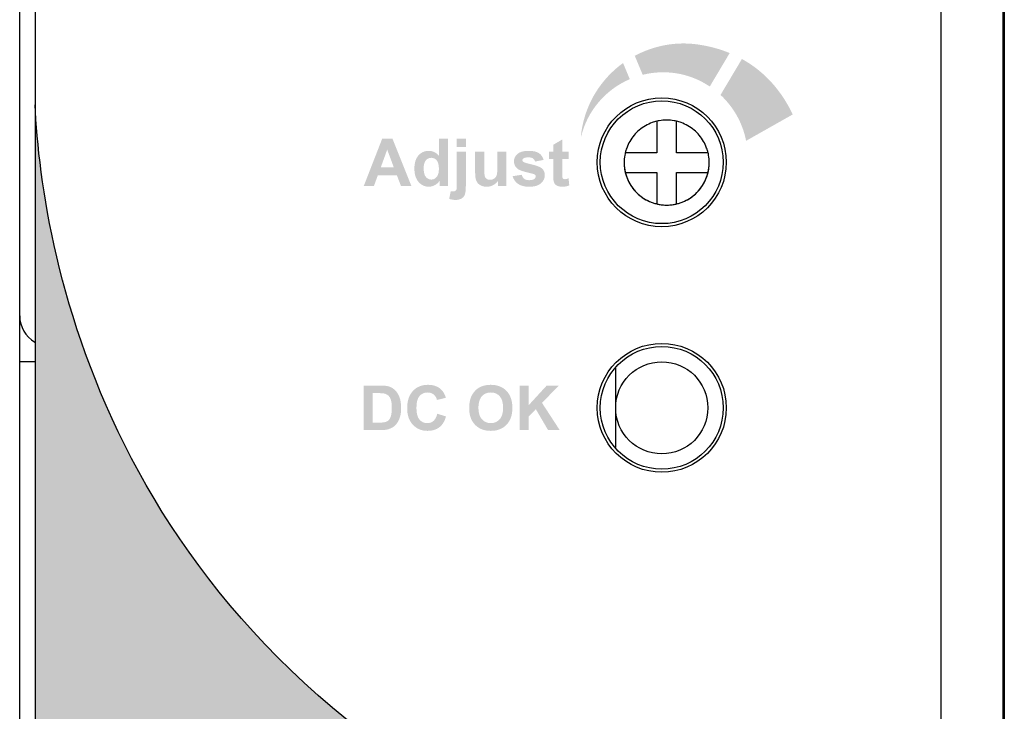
# Model space of a CAD drawing. Header units: millimetres. Extents: x 0 to 420, y 0 to 297.
# Tile 15 of 18: x 312 to 344, y 148 to 171. Entities that reach past the tile are written whole.
import ezdxf

# ---------------------------------------------------------------- set-up
doc = ezdxf.new("R2010")
doc.units = ezdxf.units.MM
doc.layers.get('0').update_dxf_attribs({"linetype": 'CONTINUOUS', "lineweight": 13})
doc.layers.add('Line', color=3, linetype='CONTINUOUS', lineweight=25)

msp = doc.modelspace()

# ---------------------------------------------------------------- hatches: boundary and pattern name
at = {"ltscale": 5}
h = msp.add_hatch(color=18, dxfattribs=at)
edge = h.paths.add_edge_path()
edge.add_spline(control_points=[(342.41, 126.746), (342.179, 130.238), (340.53, 138.836), (330.215, 143.499)], knot_values=[0, 0, 0, 0, 1, 1, 1, 1], degree=3, periodic=0)
edge.add_spline(control_points=[(330.215, 143.499), (315.326, 150.229), (313.191, 162.912), (312.945, 167.876)], knot_values=[1, 1, 1, 1, 2, 2, 2, 2], degree=3, periodic=0)
edge.add_line((312.945, 167.876), (312.945, 91))
edge.add_arc((313.945, 91), 1, 180, 270)
edge.add_line((313.945, 90), (341.445, 90))
edge.add_arc((341.445, 91), 1, 270, 360)
edge.add_line((342.445, 91), (342.445, 126.662))
edge.add_spline(control_points=[(342.445, 126.662), (342.433, 126.692), (342.421, 126.72), (342.41, 126.746)], knot_values=[7.968292, 7.968292, 7.968292, 7.968292, 8, 8, 8, 8], degree=3, periodic=0)
edge = h.paths.add_edge_path(flags=16)
edge.add_line((338.734, 120.873), (338.734, 118.55))
edge.add_spline(control_points=[(338.734, 118.55), (339.19, 118.55), (339.445, 118.55), (339.445, 118.55)], knot_values=[5.892302, 5.892302, 5.892302, 5.892302, 6, 6, 6, 6], degree=3, periodic=0)
edge.add_spline(control_points=[(339.445, 118.55), (339.721, 118.55), (339.945, 118.326), (339.945, 118.05)], knot_values=[6, 6, 6, 6, 7, 7, 7, 7], degree=3, periodic=0)
edge.add_spline(control_points=[(339.945, 118.05), (339.945, 118.05), (339.945, 108.55), (339.945, 108.55)], knot_values=[7, 7, 7, 7, 8, 8, 8, 8], degree=3, periodic=0)
edge.add_spline(control_points=[(339.945, 108.55), (339.945, 108.274), (339.721, 108.05), (339.445, 108.05)], knot_values=[0, 0, 0, 0, 1, 1, 1, 1], degree=3, periodic=0)
edge.add_spline(control_points=[(339.445, 108.05), (339.445, 108.05), (317.445, 108.05), (317.445, 108.05)], knot_values=[1, 1, 1, 1, 2, 2, 2, 2], degree=3, periodic=0)
edge.add_spline(control_points=[(317.445, 108.05), (317.169, 108.05), (316.945, 108.274), (316.945, 108.55)], knot_values=[2, 2, 2, 2, 3, 3, 3, 3], degree=3, periodic=0)
edge.add_spline(control_points=[(316.945, 108.55), (316.945, 108.55), (316.945, 118.05), (316.945, 118.05)], knot_values=[3, 3, 3, 3, 4, 4, 4, 4], degree=3, periodic=0)
edge.add_spline(control_points=[(316.945, 118.05), (316.945, 118.326), (317.169, 118.55), (317.445, 118.55)], knot_values=[4, 4, 4, 4, 5, 5, 5, 5], degree=3, periodic=0)
edge.add_spline(control_points=[(317.445, 118.55), (317.445, 118.55), (317.677, 118.55), (318.094, 118.55)], knot_values=[5, 5, 5, 5, 5.102758, 5.102758, 5.102758, 5.102758], degree=3, periodic=0)
edge.add_line((318.094, 118.55), (318.094, 120.873))
edge.add_line((318.094, 120.873), (338.734, 120.873))
at = {"layer": 'Line'}
h = msp.add_hatch(color=0, dxfattribs=at)
edge = h.paths.add_edge_path()
edge.add_spline(control_points=[(334.908, 168.468), (334.908, 168.468), (335.556, 169.558), (335.556, 169.558)], knot_values=[5, 5, 5, 5, 6, 6, 6, 6], degree=3, periodic=0)
edge.add_spline(control_points=[(335.556, 169.558), (335.253, 169.683), (334.922, 169.776), (334.56, 169.831)], knot_values=[0, 0, 0, 0, 1, 1, 1, 1], degree=3, periodic=0)
edge.add_spline(control_points=[(334.56, 169.831), (333.812, 169.946), (333.086, 169.801), (332.467, 169.468)], knot_values=[1, 1, 1, 1, 2, 2, 2, 2], degree=3, periodic=0)
edge.add_spline(control_points=[(332.467, 169.468), (332.467, 169.468), (332.724, 168.849), (332.724, 168.849)], knot_values=[2, 2, 2, 2, 3, 3, 3, 3], degree=3, periodic=0)
edge.add_spline(control_points=[(332.724, 168.849), (333.068, 168.936), (333.434, 168.957), (333.807, 168.9)], knot_values=[3, 3, 3, 3, 4, 4, 4, 4], degree=3, periodic=0)
edge.add_spline(control_points=[(333.807, 168.9), (334.215, 168.838), (334.585, 168.683), (334.908, 168.468)], knot_values=[4, 4, 4, 4, 5, 5, 5, 5], degree=3, periodic=0)
edge = h.paths.add_edge_path()
edge.add_spline(control_points=[(337.609, 167.558), (337.243, 168.327), (336.698, 168.954), (335.954, 169.364)], knot_values=[3, 3, 3, 3, 4, 4, 4, 4], degree=3, periodic=0)
edge.add_spline(control_points=[(335.954, 169.364), (335.954, 169.364), (335.258, 168.194), (335.258, 168.194)], knot_values=[0, 0, 0, 0, 1, 1, 1, 1], degree=3, periodic=0)
edge.add_spline(control_points=[(335.258, 168.194), (335.682, 167.798), (335.978, 167.278), (336.09, 166.699)], knot_values=[1, 1, 1, 1, 2, 2, 2, 2], degree=3, periodic=0)
edge.add_spline(control_points=[(336.09, 166.699), (336.09, 166.699), (337.609, 167.558), (337.609, 167.558)], knot_values=[2, 2, 2, 2, 3, 3, 3, 3], degree=3, periodic=0)
edge = h.paths.add_edge_path()
edge.add_spline(control_points=[(332.304, 168.708), (332.304, 168.708), (332.085, 169.233), (332.085, 169.233)], knot_values=[3, 3, 3, 3, 4, 4, 4, 4], degree=3, periodic=0)
edge.add_spline(control_points=[(332.085, 169.233), (331.383, 168.724), (330.876, 167.947), (330.734, 167.022)], knot_values=[0, 0, 0, 0, 1, 1, 1, 1], degree=3, periodic=0)
edge.add_spline(control_points=[(330.734, 167.022), (330.723, 166.95), (330.718, 166.879), (330.712, 166.807)], knot_values=[1, 1, 1, 1, 2, 2, 2, 2], degree=3, periodic=0)
edge.add_spline(control_points=[(330.712, 166.807), (330.916, 167.682), (331.524, 168.372), (332.304, 168.708)], knot_values=[2, 2, 2, 2, 3, 3, 3, 3], degree=3, periodic=0)
edge = h.paths.add_edge_path()
edge.add_spline(control_points=[(330.311, 166.347), (330.311, 166.347), (330.311, 166.111), (330.311, 166.111)], knot_values=[0, 0, 0, 0, 1, 1, 1, 1], degree=3, periodic=0)
h = msp.add_hatch(color=0, dxfattribs=at)
edge = h.paths.add_edge_path()
edge.add_spline(control_points=[(330.108, 166.347), (330.108, 166.347), (330.311, 166.347), (330.311, 166.347)], knot_values=[20, 20, 20, 20, 21, 21, 21, 21], degree=3, periodic=0)
edge.add_spline(control_points=[(330.311, 166.347), (330.311, 166.347), (330.311, 166.111), (330.311, 166.111)], knot_values=[0, 0, 0, 0, 1, 1, 1, 1], degree=3, periodic=0)
edge.add_spline(control_points=[(330.311, 166.111), (330.311, 166.111), (330.108, 166.111), (330.108, 166.111)], knot_values=[1, 1, 1, 1, 2, 2, 2, 2], degree=3, periodic=0)
edge.add_spline(control_points=[(330.108, 166.111), (330.108, 166.111), (330.108, 165.659), (330.108, 165.659)], knot_values=[2, 2, 2, 2, 3, 3, 3, 3], degree=3, periodic=0)
edge.add_spline(control_points=[(330.108, 165.659), (330.108, 165.568), (330.11, 165.515), (330.114, 165.499)], knot_values=[3, 3, 3, 3, 4, 4, 4, 4], degree=3, periodic=0)
edge.add_spline(control_points=[(330.114, 165.499), (330.118, 165.485), (330.127, 165.472), (330.14, 165.462)], knot_values=[4, 4, 4, 4, 5, 5, 5, 5], degree=3, periodic=0)
edge.add_spline(control_points=[(330.14, 165.462), (330.154, 165.453), (330.171, 165.448), (330.191, 165.448), (330.218, 165.448), (330.257, 165.457), (330.31, 165.476)], knot_values=[5, 5, 5, 5, 6, 6, 6, 7, 7, 7, 7], degree=3, periodic=0)
edge.add_spline(control_points=[(330.31, 165.476), (330.31, 165.476), (330.335, 165.246), (330.335, 165.246)], knot_values=[7, 7, 7, 7, 8, 8, 8, 8], degree=3, periodic=0)
edge.add_spline(control_points=[(330.335, 165.246), (330.266, 165.217), (330.188, 165.202), (330.101, 165.202), (330.047, 165.202), (329.999, 165.211), (329.956, 165.229), (329.914, 165.247), (329.882, 165.27), (329.862, 165.298)], knot_values=[8, 8, 8, 8, 9, 9, 9, 10, 10, 10, 11, 11, 11, 11], degree=3, periodic=0)
edge.add_spline(control_points=[(329.862, 165.298), (329.842, 165.327), (329.828, 165.365), (329.821, 165.414)], knot_values=[11, 11, 11, 11, 12, 12, 12, 12], degree=3, periodic=0)
edge.add_spline(control_points=[(329.821, 165.414), (329.814, 165.448), (329.811, 165.518), (329.811, 165.623)], knot_values=[12, 12, 12, 12, 13, 13, 13, 13], degree=3, periodic=0)
edge.add_spline(control_points=[(329.811, 165.623), (329.811, 165.623), (329.811, 166.111), (329.811, 166.111)], knot_values=[13, 13, 13, 13, 14, 14, 14, 14], degree=3, periodic=0)
edge.add_spline(control_points=[(329.811, 166.111), (329.811, 166.111), (329.675, 166.111), (329.675, 166.111)], knot_values=[14, 14, 14, 14, 15, 15, 15, 15], degree=3, periodic=0)
edge.add_spline(control_points=[(329.675, 166.111), (329.675, 166.111), (329.675, 166.347), (329.675, 166.347)], knot_values=[15, 15, 15, 15, 16, 16, 16, 16], degree=3, periodic=0)
edge.add_spline(control_points=[(329.675, 166.347), (329.675, 166.347), (329.811, 166.347), (329.811, 166.347)], knot_values=[16, 16, 16, 16, 17, 17, 17, 17], degree=3, periodic=0)
edge.add_spline(control_points=[(329.811, 166.347), (329.811, 166.347), (329.811, 166.569), (329.811, 166.569)], knot_values=[17, 17, 17, 17, 18, 18, 18, 18], degree=3, periodic=0)
edge.add_spline(control_points=[(329.811, 166.569), (329.811, 166.569), (330.108, 166.742), (330.108, 166.742)], knot_values=[18, 18, 18, 18, 19, 19, 19, 19], degree=3, periodic=0)
edge.add_spline(control_points=[(330.108, 166.742), (330.108, 166.742), (330.108, 166.347), (330.108, 166.347)], knot_values=[19, 19, 19, 19, 20, 20, 20, 20], degree=3, periodic=0)
edge = h.paths.add_edge_path()
edge.add_spline(control_points=[(328.667, 165.295), (328.578, 165.357), (328.52, 165.44), (328.492, 165.547)], knot_values=[25, 25, 25, 25, 26, 26, 26, 26], degree=3, periodic=0)
edge.add_spline(control_points=[(328.492, 165.547), (328.492, 165.547), (328.79, 165.592), (328.79, 165.592)], knot_values=[0, 0, 0, 0, 1, 1, 1, 1], degree=3, periodic=0)
edge.add_spline(control_points=[(328.79, 165.592), (328.802, 165.535), (328.828, 165.491), (328.866, 165.461)], knot_values=[1, 1, 1, 1, 2, 2, 2, 2], degree=3, periodic=0)
edge.add_spline(control_points=[(328.866, 165.461), (328.906, 165.43), (328.959, 165.416), (329.029, 165.416), (329.105, 165.416), (329.163, 165.43), (329.202, 165.458)], knot_values=[2, 2, 2, 2, 3, 3, 3, 4, 4, 4, 4], degree=3, periodic=0)
edge.add_spline(control_points=[(329.202, 165.458), (329.228, 165.478), (329.241, 165.504), (329.241, 165.537), (329.241, 165.56), (329.234, 165.578), (329.22, 165.593)], knot_values=[4, 4, 4, 4, 5, 5, 5, 6, 6, 6, 6], degree=3, periodic=0)
edge.add_spline(control_points=[(329.22, 165.593), (329.205, 165.607), (329.172, 165.62), (329.121, 165.632)], knot_values=[6, 6, 6, 6, 7, 7, 7, 7], degree=3, periodic=0)
edge.add_spline(control_points=[(329.121, 165.632), (328.882, 165.685), (328.731, 165.733), (328.667, 165.776)], knot_values=[7, 7, 7, 7, 8, 8, 8, 8], degree=3, periodic=0)
edge.add_spline(control_points=[(328.667, 165.776), (328.578, 165.837), (328.534, 165.921), (328.534, 166.028), (328.534, 166.126), (328.571, 166.207), (328.649, 166.273)], knot_values=[8, 8, 8, 8, 9, 9, 9, 10, 10, 10, 10], degree=3, periodic=0)
edge.add_spline(control_points=[(328.649, 166.273), (328.725, 166.339), (328.844, 166.372), (329.005, 166.372), (329.158, 166.372), (329.271, 166.347), (329.347, 166.297)], knot_values=[10, 10, 10, 10, 11, 11, 11, 12, 12, 12, 12], degree=3, periodic=0)
edge.add_spline(control_points=[(329.347, 166.297), (329.421, 166.247), (329.472, 166.173), (329.5, 166.076)], knot_values=[12, 12, 12, 12, 13, 13, 13, 13], degree=3, periodic=0)
edge.add_spline(control_points=[(329.5, 166.076), (329.5, 166.076), (329.221, 166.024), (329.221, 166.024)], knot_values=[13, 13, 13, 13, 14, 14, 14, 14], degree=3, periodic=0)
edge.add_spline(control_points=[(329.221, 166.024), (329.209, 166.068), (329.186, 166.101), (329.153, 166.125)], knot_values=[14, 14, 14, 14, 15, 15, 15, 15], degree=3, periodic=0)
edge.add_spline(control_points=[(329.153, 166.125), (329.119, 166.148), (329.072, 166.159), (329.01, 166.159), (328.932, 166.159), (328.876, 166.148), (328.842, 166.126)], knot_values=[15, 15, 15, 15, 16, 16, 16, 17, 17, 17, 17], degree=3, periodic=0)
edge.add_spline(control_points=[(328.842, 166.126), (328.82, 166.111), (328.808, 166.091), (328.808, 166.066), (328.808, 166.045), (328.819, 166.027), (328.838, 166.013)], knot_values=[17, 17, 17, 17, 18, 18, 18, 19, 19, 19, 19], degree=3, periodic=0)
edge.add_spline(control_points=[(328.838, 166.013), (328.865, 165.993), (328.957, 165.965), (329.115, 165.929)], knot_values=[19, 19, 19, 19, 20, 20, 20, 20], degree=3, periodic=0)
edge.add_spline(control_points=[(329.115, 165.929), (329.273, 165.893), (329.383, 165.849), (329.445, 165.798)], knot_values=[20, 20, 20, 20, 21, 21, 21, 21], degree=3, periodic=0)
edge.add_spline(control_points=[(329.445, 165.798), (329.507, 165.745), (329.538, 165.672), (329.538, 165.577), (329.538, 165.475), (329.495, 165.386), (329.409, 165.313)], knot_values=[21, 21, 21, 21, 22, 22, 22, 23, 23, 23, 23], degree=3, periodic=0)
edge.add_spline(control_points=[(329.409, 165.313), (329.324, 165.239), (329.197, 165.202), (329.029, 165.202), (328.877, 165.202), (328.755, 165.233), (328.667, 165.295)], knot_values=[23, 23, 23, 23, 24, 24, 24, 25, 25, 25, 25], degree=3, periodic=0)
edge = h.paths.add_edge_path()
edge.add_spline(control_points=[(328.29, 165.227), (328.29, 165.227), (328.015, 165.227), (328.015, 165.227)], knot_values=[18, 18, 18, 18, 19, 19, 19, 19], degree=3, periodic=0)
edge.add_spline(control_points=[(328.015, 165.227), (328.015, 165.227), (328.015, 165.395), (328.015, 165.395)], knot_values=[0, 0, 0, 0, 1, 1, 1, 1], degree=3, periodic=0)
edge.add_spline(control_points=[(328.015, 165.395), (327.974, 165.335), (327.92, 165.288), (327.854, 165.254), (327.788, 165.219), (327.718, 165.202), (327.644, 165.202), (327.568, 165.202), (327.501, 165.218), (327.441, 165.251)], knot_values=[1, 1, 1, 1, 2, 2, 2, 3, 3, 3, 4, 4, 4, 4], degree=3, periodic=0)
edge.add_spline(control_points=[(327.441, 165.251), (327.382, 165.284), (327.338, 165.331), (327.311, 165.391)], knot_values=[4, 4, 4, 4, 5, 5, 5, 5], degree=3, periodic=0)
edge.add_spline(control_points=[(327.311, 165.391), (327.285, 165.45), (327.271, 165.533), (327.271, 165.639)], knot_values=[5, 5, 5, 5, 6, 6, 6, 6], degree=3, periodic=0)
edge.add_spline(control_points=[(327.271, 165.639), (327.271, 165.639), (327.271, 166.347), (327.271, 166.347)], knot_values=[6, 6, 6, 6, 7, 7, 7, 7], degree=3, periodic=0)
edge.add_spline(control_points=[(327.271, 166.347), (327.271, 166.347), (327.568, 166.347), (327.568, 166.347)], knot_values=[7, 7, 7, 7, 8, 8, 8, 8], degree=3, periodic=0)
edge.add_spline(control_points=[(327.568, 166.347), (327.568, 166.347), (327.568, 165.833), (327.568, 165.833)], knot_values=[8, 8, 8, 8, 9, 9, 9, 9], degree=3, periodic=0)
edge.add_spline(control_points=[(327.568, 165.833), (327.568, 165.675), (327.573, 165.579), (327.584, 165.543)], knot_values=[9, 9, 9, 9, 10, 10, 10, 10], degree=3, periodic=0)
edge.add_spline(control_points=[(327.584, 165.543), (327.595, 165.508), (327.615, 165.479), (327.644, 165.459)], knot_values=[10, 10, 10, 10, 11, 11, 11, 11], degree=3, periodic=0)
edge.add_spline(control_points=[(327.644, 165.459), (327.672, 165.438), (327.709, 165.428), (327.754, 165.428), (327.804, 165.428), (327.849, 165.442), (327.889, 165.469)], knot_values=[11, 11, 11, 11, 12, 12, 12, 13, 13, 13, 13], degree=3, periodic=0)
edge.add_spline(control_points=[(327.889, 165.469), (327.929, 165.497), (327.957, 165.531), (327.971, 165.572)], knot_values=[13, 13, 13, 13, 14, 14, 14, 14], degree=3, periodic=0)
edge.add_spline(control_points=[(327.971, 165.572), (327.986, 165.614), (327.994, 165.714), (327.994, 165.874)], knot_values=[14, 14, 14, 14, 15, 15, 15, 15], degree=3, periodic=0)
edge.add_spline(control_points=[(327.994, 165.874), (327.994, 165.874), (327.994, 166.347), (327.994, 166.347)], knot_values=[15, 15, 15, 15, 16, 16, 16, 16], degree=3, periodic=0)
edge.add_spline(control_points=[(327.994, 166.347), (327.994, 166.347), (328.29, 166.347), (328.29, 166.347)], knot_values=[16, 16, 16, 16, 17, 17, 17, 17], degree=3, periodic=0)
edge.add_spline(control_points=[(328.29, 166.347), (328.29, 166.347), (328.29, 165.227), (328.29, 165.227)], knot_values=[17, 17, 17, 17, 18, 18, 18, 18], degree=3, periodic=0)
h.paths.add_polyline_path([(326.968, 166.498), (326.672, 166.498), (326.672, 166.773), (326.968, 166.773)])
edge = h.paths.add_edge_path()
edge.add_spline(control_points=[(326.672, 166.347), (326.672, 166.347), (326.968, 166.347), (326.968, 166.347)], knot_values=[13, 13, 13, 13, 14, 14, 14, 14], degree=3, periodic=0)
edge.add_spline(control_points=[(326.968, 166.347), (326.968, 166.347), (326.968, 165.262), (326.968, 165.262)], knot_values=[0, 0, 0, 0, 1, 1, 1, 1], degree=3, periodic=0)
edge.add_spline(control_points=[(326.968, 165.262), (326.968, 165.119), (326.959, 165.018), (326.94, 164.96)], knot_values=[1, 1, 1, 1, 2, 2, 2, 2], degree=3, periodic=0)
edge.add_spline(control_points=[(326.94, 164.96), (326.921, 164.901), (326.886, 164.856), (326.832, 164.822)], knot_values=[2, 2, 2, 2, 3, 3, 3, 3], degree=3, periodic=0)
edge.add_spline(control_points=[(326.832, 164.822), (326.779, 164.789), (326.712, 164.773), (326.63, 164.773), (326.6, 164.773), (326.568, 164.776), (326.534, 164.781)], knot_values=[3, 3, 3, 3, 4, 4, 4, 5, 5, 5, 5], degree=3, periodic=0)
edge.add_spline(control_points=[(326.534, 164.781), (326.5, 164.786), (326.464, 164.795), (326.424, 164.805)], knot_values=[5, 5, 5, 5, 6, 6, 6, 6], degree=3, periodic=0)
edge.add_spline(control_points=[(326.424, 164.805), (326.424, 164.805), (326.476, 165.058), (326.476, 165.058)], knot_values=[6, 6, 6, 6, 7, 7, 7, 7], degree=3, periodic=0)
edge.add_spline(control_points=[(326.476, 165.058), (326.49, 165.054), (326.503, 165.053), (326.515, 165.051)], knot_values=[7, 7, 7, 7, 8, 8, 8, 8], degree=3, periodic=0)
edge.add_spline(control_points=[(326.515, 165.051), (326.528, 165.049), (326.539, 165.048), (326.55, 165.048), (326.58, 165.048), (326.604, 165.054), (326.624, 165.068)], knot_values=[8, 8, 8, 8, 9, 9, 9, 10, 10, 10, 10], degree=3, periodic=0)
edge.add_spline(control_points=[(326.624, 165.068), (326.643, 165.08), (326.656, 165.096), (326.662, 165.115)], knot_values=[10, 10, 10, 10, 11, 11, 11, 11], degree=3, periodic=0)
edge.add_spline(control_points=[(326.662, 165.115), (326.669, 165.133), (326.672, 165.188), (326.672, 165.279)], knot_values=[11, 11, 11, 11, 12, 12, 12, 12], degree=3, periodic=0)
edge.add_spline(control_points=[(326.672, 165.279), (326.672, 165.279), (326.672, 166.347), (326.672, 166.347)], knot_values=[12, 12, 12, 12, 13, 13, 13, 13], degree=3, periodic=0)
edge = h.paths.add_edge_path(flags=16)
edge.add_spline(control_points=[(325.667, 166.062), (325.619, 166.006), (325.595, 165.922), (325.595, 165.812)], knot_values=[7, 7, 7, 7, 8, 8, 8, 8], degree=3, periodic=0)
edge.add_spline(control_points=[(325.595, 165.812), (325.595, 165.692), (325.612, 165.606), (325.645, 165.552)], knot_values=[0, 0, 0, 0, 1, 1, 1, 1], degree=3, periodic=0)
edge.add_spline(control_points=[(325.645, 165.552), (325.693, 165.475), (325.76, 165.436), (325.846, 165.436), (325.913, 165.436), (325.972, 165.465), (326.019, 165.523)], knot_values=[1, 1, 1, 1, 2, 2, 2, 3, 3, 3, 3], degree=3, periodic=0)
edge.add_spline(control_points=[(326.019, 165.523), (326.067, 165.581), (326.091, 165.668), (326.091, 165.783), (326.091, 165.911), (326.068, 166.004), (326.021, 166.06)], knot_values=[3, 3, 3, 3, 4, 4, 4, 5, 5, 5, 5], degree=3, periodic=0)
edge.add_spline(control_points=[(326.021, 166.06), (325.975, 166.117), (325.916, 166.145), (325.843, 166.145), (325.773, 166.145), (325.714, 166.118), (325.667, 166.062)], knot_values=[5, 5, 5, 5, 6, 6, 6, 7, 7, 7, 7], degree=3, periodic=0)
edge = h.paths.add_edge_path()
edge.add_spline(control_points=[(326.386, 166.773), (326.386, 166.773), (326.386, 165.227), (326.386, 165.227)], knot_values=[11, 11, 11, 11, 12, 12, 12, 12], degree=3, periodic=0)
edge.add_spline(control_points=[(326.386, 165.227), (326.386, 165.227), (326.111, 165.227), (326.111, 165.227)], knot_values=[0, 0, 0, 0, 1, 1, 1, 1], degree=3, periodic=0)
edge.add_spline(control_points=[(326.111, 165.227), (326.111, 165.227), (326.111, 165.392), (326.111, 165.392)], knot_values=[1, 1, 1, 1, 2, 2, 2, 2], degree=3, periodic=0)
edge.add_spline(control_points=[(326.111, 165.392), (326.065, 165.328), (326.012, 165.28), (325.949, 165.249)], knot_values=[2, 2, 2, 2, 3, 3, 3, 3], degree=3, periodic=0)
edge.add_spline(control_points=[(325.949, 165.249), (325.887, 165.218), (325.824, 165.202), (325.761, 165.202), (325.632, 165.202), (325.522, 165.254), (325.43, 165.357)], knot_values=[3, 3, 3, 3, 4, 4, 4, 5, 5, 5, 5], degree=3, periodic=0)
edge.add_spline(control_points=[(325.43, 165.357), (325.339, 165.461), (325.293, 165.606), (325.293, 165.791), (325.293, 165.981), (325.337, 166.125), (325.427, 166.224)], knot_values=[5, 5, 5, 5, 6, 6, 6, 7, 7, 7, 7], degree=3, periodic=0)
edge.add_spline(control_points=[(325.427, 166.224), (325.516, 166.323), (325.629, 166.372), (325.765, 166.372), (325.89, 166.372), (325.998, 166.32), (326.09, 166.216)], knot_values=[7, 7, 7, 7, 8, 8, 8, 9, 9, 9, 9], degree=3, periodic=0)
edge.add_spline(control_points=[(326.09, 166.216), (326.09, 166.216), (326.09, 166.773), (326.09, 166.773)], knot_values=[9, 9, 9, 9, 10, 10, 10, 10], degree=3, periodic=0)
edge.add_spline(control_points=[(326.09, 166.773), (326.09, 166.773), (326.386, 166.773), (326.386, 166.773)], knot_values=[10, 10, 10, 10, 11, 11, 11, 11], degree=3, periodic=0)
h.paths.add_polyline_path([(324.2, 165.838), (324.621, 165.838), (324.408, 166.412)], flags=16)
h.paths.add_polyline_path([(324.577, 166.773), (325.196, 165.227), (324.856, 165.227), (324.721, 165.578), (324.104, 165.578), (323.976, 165.227), (323.645, 165.227), (324.247, 166.773)])
h = msp.add_hatch(color=0, dxfattribs=at)
h.paths.add_polyline_path([(329.008, 157.275), (328.715, 157.275), (328.715, 158.726), (329.008, 158.726), (329.008, 158.081), (329.6, 158.726), (329.994, 158.726), (329.447, 158.161), (330.023, 157.275), (329.644, 157.275), (329.245, 157.956), (329.008, 157.713)])
edge = h.paths.add_edge_path(flags=16)
edge.add_spline(control_points=[(328.071, 158.377), (327.998, 158.459), (327.901, 158.5), (327.78, 158.5), (327.66, 158.5), (327.562, 158.459), (327.488, 158.376), (327.415, 158.293), (327.378, 158.168), (327.378, 158.001)], knot_values=[5, 5, 5, 5, 6, 6, 6, 7, 7, 7, 8, 8, 8, 8], degree=3, periodic=0)
edge.add_spline(control_points=[(327.378, 158.001), (327.378, 157.837), (327.416, 157.713), (327.492, 157.628)], knot_values=[0, 0, 0, 0, 1, 1, 1, 1], degree=3, periodic=0)
edge.add_spline(control_points=[(327.492, 157.628), (327.567, 157.543), (327.664, 157.501), (327.78, 157.501), (327.897, 157.501), (327.993, 157.543), (328.068, 157.627)], knot_values=[1, 1, 1, 1, 2, 2, 2, 3, 3, 3, 3], degree=3, periodic=0)
edge.add_spline(control_points=[(328.068, 157.627), (328.143, 157.711), (328.18, 157.837), (328.18, 158.005), (328.18, 158.171), (328.144, 158.295), (328.071, 158.377)], knot_values=[3, 3, 3, 3, 4, 4, 4, 5, 5, 5, 5], degree=3, periodic=0)
edge = h.paths.add_edge_path()
edge.add_spline(control_points=[(327.267, 157.448), (327.14, 157.579), (327.076, 157.761), (327.076, 157.992)], knot_values=[9, 9, 9, 9, 10, 10, 10, 10], degree=3, periodic=0)
edge.add_spline(control_points=[(327.076, 157.992), (327.076, 158.139), (327.098, 158.263), (327.142, 158.363)], knot_values=[0, 0, 0, 0, 1, 1, 1, 1], degree=3, periodic=0)
edge.add_spline(control_points=[(327.142, 158.363), (327.175, 158.437), (327.22, 158.504), (327.277, 158.562)], knot_values=[1, 1, 1, 1, 2, 2, 2, 2], degree=3, periodic=0)
edge.add_spline(control_points=[(327.277, 158.562), (327.334, 158.621), (327.397, 158.665), (327.465, 158.693)], knot_values=[2, 2, 2, 2, 3, 3, 3, 3], degree=3, periodic=0)
edge.add_spline(control_points=[(327.465, 158.693), (327.555, 158.731), (327.659, 158.75), (327.777, 158.75), (327.991, 158.75), (328.162, 158.684), (328.29, 158.552)], knot_values=[3, 3, 3, 3, 4, 4, 4, 5, 5, 5, 5], degree=3, periodic=0)
edge.add_spline(control_points=[(328.29, 158.552), (328.418, 158.419), (328.483, 158.234), (328.483, 157.998), (328.483, 157.764), (328.419, 157.581), (328.292, 157.449)], knot_values=[5, 5, 5, 5, 6, 6, 6, 7, 7, 7, 7], degree=3, periodic=0)
edge.add_spline(control_points=[(328.292, 157.449), (328.165, 157.317), (327.994, 157.25), (327.781, 157.25), (327.566, 157.25), (327.394, 157.316), (327.267, 157.448)], knot_values=[7, 7, 7, 7, 8, 8, 8, 9, 9, 9, 9], degree=3, periodic=0)
edge = h.paths.add_edge_path()
edge.add_spline(control_points=[(325.916, 157.575), (325.972, 157.625), (326.013, 157.702), (326.037, 157.808)], knot_values=[17, 17, 17, 17, 18, 18, 18, 18], degree=3, periodic=0)
edge.add_spline(control_points=[(326.037, 157.808), (326.037, 157.808), (326.321, 157.719), (326.321, 157.719)], knot_values=[0, 0, 0, 0, 1, 1, 1, 1], degree=3, periodic=0)
edge.add_spline(control_points=[(326.321, 157.719), (326.278, 157.56), (326.205, 157.443), (326.104, 157.365)], knot_values=[1, 1, 1, 1, 2, 2, 2, 2], degree=3, periodic=0)
edge.add_spline(control_points=[(326.104, 157.365), (326.003, 157.289), (325.874, 157.25), (325.719, 157.25), (325.526, 157.25), (325.368, 157.316), (325.244, 157.448)], knot_values=[2, 2, 2, 2, 3, 3, 3, 4, 4, 4, 4], degree=3, periodic=0)
edge.add_spline(control_points=[(325.244, 157.448), (325.12, 157.579), (325.058, 157.759), (325.058, 157.988), (325.058, 158.229), (325.12, 158.416), (325.245, 158.55), (325.369, 158.684), (325.533, 158.75), (325.736, 158.75), (325.914, 158.75), (326.058, 158.698), (326.169, 158.593)], knot_values=[4, 4, 4, 4, 5, 5, 5, 6, 6, 6, 7, 7, 7, 8, 8, 8, 8], degree=3, periodic=0)
edge.add_spline(control_points=[(326.169, 158.593), (326.235, 158.531), (326.284, 158.442), (326.317, 158.326)], knot_values=[8, 8, 8, 8, 9, 9, 9, 9], degree=3, periodic=0)
edge.add_spline(control_points=[(326.317, 158.326), (326.317, 158.326), (326.027, 158.257), (326.027, 158.257)], knot_values=[9, 9, 9, 9, 10, 10, 10, 10], degree=3, periodic=0)
edge.add_spline(control_points=[(326.027, 158.257), (326.01, 158.332), (325.974, 158.391), (325.92, 158.435)], knot_values=[10, 10, 10, 10, 11, 11, 11, 11], degree=3, periodic=0)
edge.add_spline(control_points=[(325.92, 158.435), (325.865, 158.478), (325.799, 158.5), (325.722, 158.5), (325.614, 158.5), (325.527, 158.461), (325.46, 158.384)], knot_values=[11, 11, 11, 11, 12, 12, 12, 13, 13, 13, 13], degree=3, periodic=0)
edge.add_spline(control_points=[(325.46, 158.384), (325.393, 158.307), (325.36, 158.182), (325.36, 158.009), (325.36, 157.826), (325.392, 157.695), (325.458, 157.618)], knot_values=[13, 13, 13, 13, 14, 14, 14, 15, 15, 15, 15], degree=3, periodic=0)
edge.add_spline(control_points=[(325.458, 157.618), (325.524, 157.54), (325.61, 157.501), (325.716, 157.501), (325.793, 157.501), (325.86, 157.526), (325.916, 157.575)], knot_values=[15, 15, 15, 15, 16, 16, 16, 17, 17, 17, 17], degree=3, periodic=0)
edge = h.paths.add_edge_path(flags=16)
edge.add_spline(control_points=[(324.069, 158.48), (324.069, 158.48), (323.938, 158.48), (323.938, 158.48)], knot_values=[10, 10, 10, 10, 11, 11, 11, 11], degree=3, periodic=0)
edge.add_spline(control_points=[(323.938, 158.48), (323.938, 158.48), (323.938, 157.519), (323.938, 157.519)], knot_values=[0, 0, 0, 0, 1, 1, 1, 1], degree=3, periodic=0)
edge.add_spline(control_points=[(323.938, 157.519), (323.938, 157.519), (324.157, 157.519), (324.157, 157.519)], knot_values=[1, 1, 1, 1, 2, 2, 2, 2], degree=3, periodic=0)
edge.add_spline(control_points=[(324.157, 157.519), (324.238, 157.519), (324.297, 157.524), (324.333, 157.534)], knot_values=[2, 2, 2, 2, 3, 3, 3, 3], degree=3, periodic=0)
edge.add_spline(control_points=[(324.333, 157.534), (324.381, 157.545), (324.42, 157.565), (324.452, 157.594)], knot_values=[3, 3, 3, 3, 4, 4, 4, 4], degree=3, periodic=0)
edge.add_spline(control_points=[(324.452, 157.594), (324.483, 157.622), (324.509, 157.669), (324.528, 157.734)], knot_values=[4, 4, 4, 4, 5, 5, 5, 5], degree=3, periodic=0)
edge.add_spline(control_points=[(324.528, 157.734), (324.548, 157.798), (324.558, 157.887), (324.558, 157.999), (324.558, 158.111), (324.548, 158.197), (324.528, 158.258)], knot_values=[5, 5, 5, 5, 6, 6, 6, 7, 7, 7, 7], degree=3, periodic=0)
edge.add_spline(control_points=[(324.528, 158.258), (324.509, 158.318), (324.481, 158.365), (324.445, 158.398)], knot_values=[7, 7, 7, 7, 8, 8, 8, 8], degree=3, periodic=0)
edge.add_spline(control_points=[(324.445, 158.398), (324.41, 158.432), (324.364, 158.454), (324.31, 158.466)], knot_values=[8, 8, 8, 8, 9, 9, 9, 9], degree=3, periodic=0)
edge.add_spline(control_points=[(324.31, 158.466), (324.269, 158.475), (324.189, 158.48), (324.069, 158.48)], knot_values=[9, 9, 9, 9, 10, 10, 10, 10], degree=3, periodic=0)
edge = h.paths.add_edge_path()
edge.add_spline(control_points=[(323.645, 157.275), (323.645, 157.275), (323.645, 158.726), (323.645, 158.726)], knot_values=[10, 10, 10, 10, 11, 11, 11, 11], degree=3, periodic=0)
edge.add_spline(control_points=[(323.645, 158.726), (323.645, 158.726), (324.18, 158.726), (324.18, 158.726)], knot_values=[0, 0, 0, 0, 1, 1, 1, 1], degree=3, periodic=0)
edge.add_spline(control_points=[(324.18, 158.726), (324.301, 158.726), (324.393, 158.716), (324.456, 158.698)], knot_values=[1, 1, 1, 1, 2, 2, 2, 2], degree=3, periodic=0)
edge.add_spline(control_points=[(324.456, 158.698), (324.541, 158.673), (324.614, 158.628), (324.675, 158.564)], knot_values=[2, 2, 2, 2, 3, 3, 3, 3], degree=3, periodic=0)
edge.add_spline(control_points=[(324.675, 158.564), (324.736, 158.5), (324.782, 158.422), (324.814, 158.329)], knot_values=[3, 3, 3, 3, 4, 4, 4, 4], degree=3, periodic=0)
edge.add_spline(control_points=[(324.814, 158.329), (324.845, 158.237), (324.861, 158.122), (324.861, 157.987), (324.861, 157.867), (324.846, 157.764), (324.816, 157.678)], knot_values=[4, 4, 4, 4, 5, 5, 5, 6, 6, 6, 6], degree=3, periodic=0)
edge.add_spline(control_points=[(324.816, 157.678), (324.78, 157.572), (324.728, 157.487), (324.661, 157.422)], knot_values=[6, 6, 6, 6, 7, 7, 7, 7], degree=3, periodic=0)
edge.add_spline(control_points=[(324.661, 157.422), (324.61, 157.372), (324.542, 157.333), (324.455, 157.306)], knot_values=[7, 7, 7, 7, 8, 8, 8, 8], degree=3, periodic=0)
edge.add_spline(control_points=[(324.455, 157.306), (324.391, 157.286), (324.304, 157.275), (324.196, 157.275)], knot_values=[8, 8, 8, 8, 9, 9, 9, 9], degree=3, periodic=0)
edge.add_spline(control_points=[(324.196, 157.275), (324.196, 157.275), (323.645, 157.275), (323.645, 157.275)], knot_values=[9, 9, 9, 9, 10, 10, 10, 10], degree=3, periodic=0)

# ---------------------------------------------------------------- linework, layer by layer
at = {"layer": 'Line', "color": 0}
for p, q in [((312.445, 161), (312.445, 209)), ((344.445, 207.5), (344.445, 89.5)), ((344.495, 180.2), (344.495, 116.7)), ((312.945, 167.876), (312.945, 91)), ((333.185, 167.337), (333.185, 166.309)), ((333.825, 166.309), (333.825, 167.337)), ((333.185, 166.309), (332.157, 166.309)), ((334.853, 166.309), (333.825, 166.309)), ((332.157, 165.669), (332.157, 165.671)), ((332.157, 165.671), (333.185, 165.671)), ((332.157, 165.669), (333.185, 165.669)), ((333.185, 165.669), (333.185, 164.642)), ((333.825, 165.671), (334.853, 165.671)), ((333.825, 164.642), (333.825, 165.669)), ((333.825, 165.669), (334.853, 165.669)), ((312.445, 146), (312.445, 161)), ((312.945, 159.5), (312.445, 159.5)), ((331.845, 156.706), (331.845, 159.294))]:
    msp.add_line(p, q, dxfattribs=at)
at = {"layer": 'Line'}
for p, q in [((312.945, 168.31), (312.945, 166.229)), ((312.945, 166.229), (312.945, 91)), ((334.853, 165.669), (334.853, 165.671))]:
    msp.add_line(p, q, dxfattribs=at)
at = {"layer": 'Line', "color": 0}
msp.add_lwpolyline([(342.445, 91), (342.445, 206, 0.414214), (341.445, 207), (313.945, 207, 0.414214), (312.945, 206), (312.945, 167.876)], format="xyb", dxfattribs=at)
for centre, radius in [((333.345, 166), 2.1), ((333.345, 166), 2.1), ((333.345, 166), 2), ((333.345, 158), 2.1), ((333.345, 158), 2.1), ((333.345, 158), 2), ((333.345, 158), 1.5)]:
    msp.add_circle(centre, radius, dxfattribs=at)
msp.add_arc((313.445, 161), 1, 180, 239.6444, dxfattribs=at)
msp.add_open_spline([(330.215, 143.499), (315.326, 150.229), (313.191, 162.912), (312.945, 167.876)], degree=3, dxfattribs=at)
for points, knots in [([(333.184, 167.336), (333.132, 167.324), (333.004, 167.285), (332.809, 167.194), (332.61, 167.055), (332.439, 166.884), (332.299, 166.685), (332.209, 166.49), (332.17, 166.362), (332.158, 166.31)], [0, 0, 0, 0, 0.159322, 0.400743, 0.642164, 0.883586, 1.125007, 1.366428, 1.525396, 1.525396, 1.525396, 1.525396]), ([(333.505, 167.374), (333.425, 167.374), (333.316, 167.364), (333.211, 167.343), (333.184, 167.336)], [0, 0, 0, 0, 0.2414214, 0.3237276, 0.3237276, 0.3237276, 0.3237276]), ([(333.826, 167.336), (333.799, 167.343), (333.694, 167.364), (333.585, 167.374), (333.505, 167.374)], [0, 0, 0, 0, 0.0823062, 0.3237276, 0.3237276, 0.3237276, 0.3237276]), ([(334.852, 166.31), (334.84, 166.362), (334.801, 166.49), (334.711, 166.685), (334.571, 166.884), (334.4, 167.055), (334.201, 167.194), (334.006, 167.285), (333.878, 167.324), (333.826, 167.336)], [0, 0, 0, 0, 0.158968, 0.400389, 0.64181, 0.883232, 1.124653, 1.366074, 1.525396, 1.525396, 1.525396, 1.525396]), ([(332.158, 166.31), (332.151, 166.284), (332.129, 166.178), (332.12, 166.069), (332.12, 165.989)], [0, 0, 0, 0, 0.0826597, 0.3240808, 0.3240808, 0.3240808, 0.3240808]), ([(334.89, 165.989), (334.89, 166.069), (334.881, 166.178), (334.859, 166.284), (334.852, 166.31)], [0, 0, 0, 0, 0.2414211, 0.3240808, 0.3240808, 0.3240808, 0.3240808]), ([(332.12, 165.989), (332.12, 165.908), (332.134, 165.747), (332.197, 165.513), (332.299, 165.293), (332.439, 165.094), (332.61, 164.923), (332.809, 164.783), (333.029, 164.681), (333.263, 164.618), (333.425, 164.604), (333.505, 164.604)], [0, 0, 0, 0, 0.241421, 0.482842, 0.724263, 0.965684, 1.207106, 1.448527, 1.689948, 1.93137, 2.172791, 2.172791, 2.172791, 2.172791]), ([(332.12, 165.989), (332.12, 165.954), (332.124, 165.847), (332.141, 165.741), (332.157, 165.671)], [0, 0, 0, 0, 0.10576, 0.3208215, 0.3208215, 0.3208215, 0.3208215]), ([(333.505, 164.604), (333.585, 164.604), (333.747, 164.618), (333.981, 164.681), (334.201, 164.783), (334.4, 164.923), (334.571, 165.094), (334.711, 165.293), (334.813, 165.513), (334.876, 165.747), (334.89, 165.908), (334.89, 165.989)], [0, 0, 0, 0, 0.241421, 0.482843, 0.724264, 0.965685, 1.207107, 1.448528, 1.689949, 1.93137, 2.172791, 2.172791, 2.172791, 2.172791]), ([(332.157, 165.669), (332.177, 165.587), (332.232, 165.425), (332.356, 165.201), (332.52, 165.004), (332.717, 164.841), (332.941, 164.716), (333.102, 164.661), (333.185, 164.642)], [0, 0, 0, 0, 0.254593, 0.509186, 0.763779, 1.018372, 1.272965, 1.527557, 1.527557, 1.527557, 1.527557]), ([(333.825, 164.642), (333.908, 164.661), (334.069, 164.716), (334.293, 164.841), (334.49, 165.004), (334.654, 165.201), (334.778, 165.425), (334.833, 165.587), (334.853, 165.669)], [0, 0, 0, 0, 0.254593, 0.509186, 0.763779, 1.018372, 1.272965, 1.527557, 1.527557, 1.527557, 1.527557]), ([(333.185, 164.643), (333.255, 164.627), (333.397, 164.604), (333.613, 164.604), (333.755, 164.627), (333.825, 164.643)], [0, 0, 0, 0, 0.2150618, 0.4301237, 0.6451855, 0.6451855, 0.6451855, 0.6451855])]:
    msp.add_open_spline(points, degree=3, knots=knots, dxfattribs=at)
at = {"layer": 'Line'}
msp.add_open_spline([(334.853, 165.671), (334.869, 165.741), (334.886, 165.847), (334.89, 165.954), (334.89, 165.989)], degree=3, knots=[0, 0, 0, 0, 0.2150615, 0.3208215, 0.3208215, 0.3208215, 0.3208215], dxfattribs=at)

doc.saveas('drawing.dxf')
